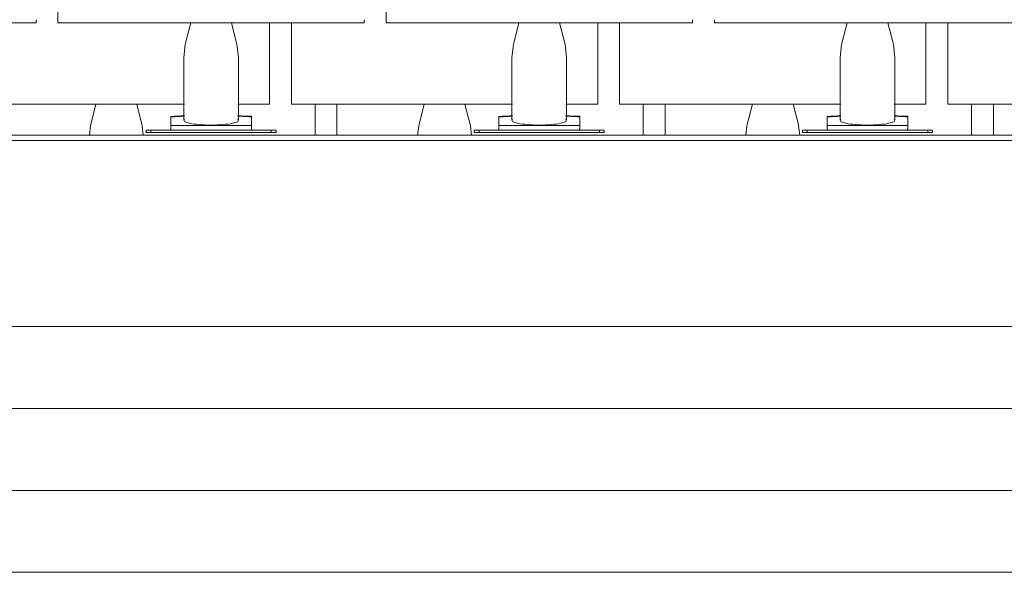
# Model space of a CAD drawing. Header units: metres. Extents: x 3.7 to 90.5, y -1.7 to 14.3.
# Tile 142 of 256: x 57.1 to 58.9, y -1.3 to -0.3. Entities that reach past the tile are written whole.
import ezdxf

# ---------------------------------------------------------------- set-up
doc = ezdxf.new("R2010")
doc.units = ezdxf.units.M
for name, color, linetype, lineweight in [('A-FLOR', 7, 'Continuous', 18), ('A-FLOR-MCUT', 7, 'Continuous', 18), ('I-FURN', 7, 'Continuous', 18)]:
    doc.layers.add(name, color=color, linetype=linetype, lineweight=lineweight)

# ---------------------------------------------------------------- blocks, each defined once
blk = doc.blocks.new('Furniture_Figueras-Seating_Smartseat_13011 - 13011-7113735-Corte 2')
at = {"layer": 'I-FURN'}
for points, knots in [([(63.551, -0.4834), (63.551, -0.4954), (63.551, -0.5151), (63.551, -0.5336), (63.551, -0.54)], [-0.376105, -0.376105, -0.376105, -0.376105, -0.2658746, -0.2084118, -0.2084118, -0.2084118, -0.2084118]), ([(63.591, -0.54), (63.591, -0.5336), (63.591, -0.5151), (63.591, -0.4954), (63.591, -0.4834)], [0.2084197, 0.2084197, 0.2084197, 0.2084197, 0.2658746, 0.3763045, 0.3763045, 0.3763045, 0.3763045]), ([(64.151, -0.4834), (64.151, -0.4954), (64.151, -0.5151), (64.151, -0.5336), (64.151, -0.54)], [-0.376105, -0.376105, -0.376105, -0.376105, -0.2658746, -0.2084118, -0.2084118, -0.2084118, -0.2084118]), ([(64.191, -0.54), (64.191, -0.5336), (64.191, -0.5151), (64.191, -0.4954), (64.191, -0.4834)], [0.2084197, 0.2084197, 0.2084197, 0.2084197, 0.2658746, 0.3763045, 0.3763045, 0.3763045, 0.3763045]), ([(64.751, -0.4834), (64.751, -0.4954), (64.751, -0.5151), (64.751, -0.5336), (64.751, -0.54)], [-0.376105, -0.376105, -0.376105, -0.376105, -0.2658746, -0.2084118, -0.2084118, -0.2084118, -0.2084118]), ([(64.791, -0.54), (64.791, -0.5336), (64.791, -0.5151), (64.791, -0.4954), (64.791, -0.4834)], [0.2084197, 0.2084197, 0.2084197, 0.2084197, 0.2658746, 0.3763045, 0.3763045, 0.3763045, 0.3763045])]:
    blk.add_open_spline(points, degree=3, knots=knots, dxfattribs=at)
blk = doc.blocks.new('Furniture_Figueras-Seating_Smartseat_13011 - 13011-6860599-Corte 2')
at = {"layer": 'I-FURN'}
for p, q in [((62.9078, -0.4835), (63.3121, -0.4835)), ((63.1505, -0.4835), (63.141, -0.5208)), ((63.2345, -0.5208), (63.225, -0.4835)), ((63.4096, -0.4835), (63.4678, -0.4835)), ((63.4398, -0.4835), (63.4678, -0.4835)), ((63.4678, -0.4835), (63.4678, -0.4778)), ((63.5078, -0.4778), (63.5078, -0.4835)), ((63.5078, -0.4835), (63.9121, -0.4835)), ((63.5078, -0.4835), (63.5358, -0.4835)), ((63.7505, -0.4835), (63.741, -0.5208)), ((63.8345, -0.5208), (63.825, -0.4835)), ((64.0096, -0.4835), (64.0678, -0.4835)), ((64.0398, -0.4835), (64.0678, -0.4835)), ((64.0678, -0.4835), (64.0678, -0.4778)), ((64.1078, -0.4778), (64.1078, -0.4835)), ((64.1078, -0.4835), (64.5121, -0.4835)), ((64.1078, -0.4835), (64.1358, -0.4835)), ((64.3505, -0.4835), (64.341, -0.5208)), ((64.4345, -0.5208), (64.425, -0.4835)), ((64.6096, -0.4835), (64.6678, -0.4835)), ((64.6398, -0.4835), (64.6678, -0.4835)), ((64.6678, -0.4835), (64.6678, -0.4778)), ((64.7078, -0.4778), (64.7078, -0.4835)), ((64.7078, -0.4835), (65.1121, -0.4835)), ((64.7078, -0.4835), (64.7358, -0.4835))]:
    blk.add_line(p, q, dxfattribs=at)
at = {"layer": 'I-FURN', "flags": 128}
for points in [[(63.1385, -0.54), (63.1405, -0.5231), (63.141, -0.5208)], [(63.237, -0.54), (63.235, -0.5231), (63.2345, -0.5208)], [(63.7385, -0.54), (63.7405, -0.5231), (63.741, -0.5208)], [(63.837, -0.54), (63.835, -0.5231), (63.8345, -0.5208)], [(64.3385, -0.54), (64.3405, -0.5231), (64.341, -0.5208)], [(64.437, -0.54), (64.435, -0.5231), (64.4345, -0.5208)]]:
    blk.add_lwpolyline(points, dxfattribs=at)
at = {"layer": 'I-FURN'}
for points, knots in [([(63.4678, -0.3346), (63.4678, -0.3459), (63.4678, -0.3751), (63.4678, -0.4142), (63.4678, -0.4519), (63.4678, -0.4778)], [-0.3685098, -0.3685098, -0.3685098, -0.3685098, -0.2658746, -0.1189851, 0, 0, 0, 0]), ([(63.5078, -0.4778), (63.5078, -0.4519), (63.5078, -0.4142), (63.5078, -0.3752), (63.5078, -0.346), (63.5078, -0.3347)], [0, 0, 0, 0, 0.1189851, 0.2658746, 0.3681796, 0.3681796, 0.3681796, 0.3681796]), ([(64.0678, -0.3346), (64.0678, -0.3459), (64.0678, -0.3751), (64.0678, -0.4142), (64.0678, -0.4519), (64.0678, -0.4778)], [-0.3685098, -0.3685098, -0.3685098, -0.3685098, -0.2658746, -0.1189851, 0, 0, 0, 0]), ([(64.1078, -0.4778), (64.1078, -0.4519), (64.1078, -0.4142), (64.1078, -0.3752), (64.1078, -0.346), (64.1078, -0.3347)], [0, 0, 0, 0, 0.1189851, 0.2658746, 0.3681796, 0.3681796, 0.3681796, 0.3681796]), ([(64.6678, -0.3346), (64.6678, -0.3459), (64.6678, -0.3751), (64.6678, -0.4142), (64.6678, -0.4519), (64.6678, -0.4778)], [-0.3685098, -0.3685098, -0.3685098, -0.3685098, -0.2658746, -0.1189851, 0, 0, 0, 0]), ([(64.7078, -0.4778), (64.7078, -0.4519), (64.7078, -0.4142), (64.7078, -0.3752), (64.7078, -0.346), (64.7078, -0.3347)], [0, 0, 0, 0, 0.1189851, 0.2658746, 0.3681796, 0.3681796, 0.3681796, 0.3681796])]:
    blk.add_open_spline(points, degree=3, knots=knots, dxfattribs=at)
blk = doc.blocks.new('Furniture_Figueras-Seating_Smartseat_13011 - 13011-7674538-Corte 2')
at = {"layer": 'I-FURN'}
for p, q in [((62.4809, -0.3346), (63.0409, -0.3346)), ((63.0129, -0.3346), (63.0409, -0.3346)), ((63.0409, -0.3346), (63.0409, -0.3289)), ((63.0809, -0.3289), (63.0809, -0.3346)), ((63.0809, -0.3346), (63.6409, -0.3346)), ((63.0809, -0.3346), (63.1089, -0.3346)), ((63.3236, -0.3346), (63.3141, -0.372)), ((63.4076, -0.372), (63.3981, -0.3346)), ((63.6129, -0.3346), (63.6409, -0.3346)), ((63.6409, -0.3346), (63.6409, -0.3289)), ((63.6809, -0.3289), (63.6809, -0.3346)), ((63.6809, -0.3346), (64.2409, -0.3346)), ((63.6809, -0.3346), (63.7089, -0.3346)), ((63.9236, -0.3346), (63.9141, -0.372)), ((64.0076, -0.372), (63.9981, -0.3346)), ((64.2129, -0.3346), (64.2409, -0.3346)), ((64.2409, -0.3346), (64.2409, -0.3289)), ((64.2809, -0.3289), (64.2809, -0.3346)), ((64.2809, -0.3346), (64.8409, -0.3346)), ((64.2809, -0.3346), (64.3089, -0.3346)), ((64.5236, -0.3346), (64.5141, -0.372)), ((64.6076, -0.372), (64.5981, -0.3346)), ((63.3109, -0.398), (63.3109, -0.513)), ((63.4109, -0.513), (63.4109, -0.398)), ((63.9109, -0.398), (63.9109, -0.513)), ((64.0109, -0.513), (64.0109, -0.398)), ((64.5109, -0.398), (64.5109, -0.513)), ((64.6109, -0.513), (64.6109, -0.398)), ((63.2871, -0.5226), (63.2871, -0.507)), ((63.4349, -0.5068), (63.4349, -0.5226)), ((63.8871, -0.5226), (63.8871, -0.507)), ((64.0349, -0.5068), (64.0349, -0.5226)), ((64.4871, -0.5226), (64.4871, -0.507)), ((64.6349, -0.5068), (64.6349, -0.5226)), ((63.242, -0.531), (63.242, -0.535)), ((63.2508, -0.531), (63.242, -0.531)), ((63.242, -0.535), (63.2508, -0.535)), ((63.2868, -0.531), (63.2508, -0.531)), ((63.2508, -0.535), (63.2508, -0.531)), ((63.2508, -0.535), (63.4709, -0.535)), ((63.2871, -0.5279), (63.2871, -0.5226)), ((63.2871, -0.5226), (63.4349, -0.5226)), ((63.2871, -0.5279), (63.2871, -0.531)), ((63.2871, -0.531), (63.2935, -0.531)), ((63.4311, -0.531), (63.2907, -0.531)), ((63.4283, -0.531), (63.4349, -0.531)), ((63.4349, -0.5226), (63.4349, -0.5279)), ((63.4349, -0.531), (63.4349, -0.5279)), ((63.4709, -0.531), (63.4352, -0.531)), ((63.4797, -0.531), (63.4709, -0.531)), ((63.4709, -0.531), (63.4709, -0.535)), ((63.4709, -0.535), (63.4797, -0.535)), ((63.4797, -0.535), (63.4797, -0.531)), ((63.842, -0.531), (63.842, -0.535)), ((63.8508, -0.531), (63.842, -0.531)), ((63.842, -0.535), (63.8508, -0.535)), ((63.8868, -0.531), (63.8508, -0.531)), ((63.8508, -0.535), (63.8508, -0.531)), ((63.8508, -0.535), (64.0709, -0.535)), ((63.8871, -0.5279), (63.8871, -0.5226)), ((63.8871, -0.5226), (64.0349, -0.5226)), ((63.8871, -0.5279), (63.8871, -0.531)), ((63.8871, -0.531), (63.8935, -0.531)), ((64.0311, -0.531), (63.8907, -0.531)), ((64.0283, -0.531), (64.0349, -0.531)), ((64.0349, -0.5226), (64.0349, -0.5279)), ((64.0349, -0.531), (64.0349, -0.5279)), ((64.0709, -0.531), (64.0352, -0.531)), ((64.0797, -0.531), (64.0709, -0.531)), ((64.0709, -0.531), (64.0709, -0.535)), ((64.0709, -0.535), (64.0797, -0.535)), ((64.0797, -0.535), (64.0797, -0.531)), ((64.442, -0.531), (64.442, -0.535)), ((64.4508, -0.531), (64.442, -0.531)), ((64.442, -0.535), (64.4508, -0.535)), ((64.4868, -0.531), (64.4508, -0.531)), ((64.4508, -0.535), (64.4508, -0.531)), ((64.4508, -0.535), (64.6709, -0.535)), ((64.4871, -0.5279), (64.4871, -0.5226)), ((64.4871, -0.5226), (64.6349, -0.5226)), ((64.4871, -0.5279), (64.4871, -0.531)), ((64.4871, -0.531), (64.4935, -0.531)), ((64.6311, -0.531), (64.4907, -0.531)), ((64.6283, -0.531), (64.6349, -0.531)), ((64.6349, -0.5226), (64.6349, -0.5279)), ((64.6349, -0.531), (64.6349, -0.5279)), ((64.6709, -0.531), (64.6352, -0.531)), ((64.6797, -0.531), (64.6709, -0.531)), ((64.6709, -0.531), (64.6709, -0.535)), ((64.6709, -0.535), (64.6797, -0.535)), ((64.6797, -0.535), (64.6797, -0.531))]:
    blk.add_line(p, q, dxfattribs=at)
at = {"layer": 'I-FURN', "flags": 128}
for points in [[(63.3109, -0.398), (63.3136, -0.3742), (63.3141, -0.372)], [(63.4109, -0.398), (63.4082, -0.3742), (63.4076, -0.372)], [(63.9109, -0.398), (63.9136, -0.3742), (63.9141, -0.372)], [(64.0109, -0.398), (64.0082, -0.3742), (64.0076, -0.372)], [(64.5109, -0.398), (64.5136, -0.3742), (64.5141, -0.372)], [(64.6109, -0.398), (64.6082, -0.3742), (64.6076, -0.372)]]:
    blk.add_lwpolyline(points, dxfattribs=at)
at = {"layer": 'I-FURN'}
for centre, start_param, end_param in [((63.3609, -0.513), 2.917193, 4.712389), ((63.3609, -0.513), 4.712389, 6.507585), ((63.9609, -0.513), 2.917193, 4.712389), ((63.9609, -0.513), 4.712389, 6.507585), ((64.5609, -0.513), 2.917193, 4.712389), ((64.5609, -0.513), 4.712389, 6.507585)]:
    blk.add_ellipse(centre, major_axis=(0.05, 0), ratio=0.173648, start_param=start_param, end_param=end_param, dxfattribs=at)
for points, knots in [([(63.0809, -0.3289), (63.0809, -0.303), (63.0809, -0.2653), (63.0809, -0.2218), (63.0809, -0.1708), (63.0809, -0.1349), (63.0809, -0.0994), (63.0809, -0.0471), (63.0809, -0.0128), (63.0809, 0.0298), (63.0809, 0.0694), (63.0809, 0.1072), (63.0809, 0.1412), (63.0809, 0.1726), (63.0809, 0.1981), (63.0809, 0.2121), (63.0809, 0.2201), (63.0809, 0.2204)], [0, 0, 0, 0, 0.118985, 0.265875, 0.410742, 0.54673, 0.684293, 0.820125, 0.964637, 1.096291, 1.233937, 1.363654, 1.484371, 1.589824, 1.67878, 1.764123, 1.767262, 1.767262, 1.767262, 1.767262]), ([(63.6809, -0.3289), (63.6809, -0.303), (63.6809, -0.2653), (63.6809, -0.2218), (63.6809, -0.1708), (63.6809, -0.1349), (63.6809, -0.0994), (63.6809, -0.0471), (63.6809, -0.0128), (63.6809, 0.0298), (63.6809, 0.0694), (63.6809, 0.1072), (63.6809, 0.1412), (63.6809, 0.1726), (63.6809, 0.1981), (63.6809, 0.2121), (63.6809, 0.2201), (63.6809, 0.2204)], [0, 0, 0, 0, 0.118985, 0.265875, 0.410742, 0.54673, 0.684293, 0.820125, 0.964637, 1.096291, 1.233937, 1.363654, 1.484371, 1.589824, 1.67878, 1.764123, 1.767262, 1.767262, 1.767262, 1.767262]), ([(63.3121, -0.5055), (63.3088, -0.5056), (63.3003, -0.5061), (63.292, -0.5066), (63.2871, -0.507)], [0.8252132, 0.8252132, 0.8252132, 0.8252132, 0.8928571, 1, 1, 1, 1]), ([(63.4349, -0.5068), (63.4282, -0.5063), (63.4198, -0.5058), (63.4112, -0.5054), (63.4097, -0.5053)], [0, 0, 0, 0, 0.1428571, 0.1751962, 0.1751962, 0.1751962, 0.1751962]), ([(63.9121, -0.5055), (63.9088, -0.5056), (63.9003, -0.5061), (63.892, -0.5066), (63.8871, -0.507)], [0.8252132, 0.8252132, 0.8252132, 0.8252132, 0.8928571, 1, 1, 1, 1]), ([(64.0349, -0.5068), (64.0282, -0.5063), (64.0198, -0.5058), (64.0112, -0.5054), (64.0097, -0.5053)], [0, 0, 0, 0, 0.1428571, 0.1751962, 0.1751962, 0.1751962, 0.1751962]), ([(64.5121, -0.5055), (64.5088, -0.5056), (64.5003, -0.5061), (64.492, -0.5066), (64.4871, -0.507)], [0.8252132, 0.8252132, 0.8252132, 0.8252132, 0.8928571, 1, 1, 1, 1]), ([(64.6349, -0.5068), (64.6282, -0.5063), (64.6198, -0.5058), (64.6112, -0.5054), (64.6097, -0.5053)], [0, 0, 0, 0, 0.1428571, 0.1751962, 0.1751962, 0.1751962, 0.1751962])]:
    blk.add_open_spline(points, degree=3, knots=knots, dxfattribs=at)
for points in [[(63.2871, -0.5059), (63.2954, -0.5054), (63.3037, -0.5051), (63.3121, -0.5048)], [(63.2871, -0.507), (63.2871, -0.5067), (63.2871, -0.5063), (63.2871, -0.506), (63.2871, -0.5059)], [(63.4096, -0.5047), (63.4181, -0.505), (63.4265, -0.5053), (63.4349, -0.5057)], [(63.4349, -0.5057), (63.4349, -0.5058), (63.4349, -0.5061), (63.4349, -0.5066), (63.4349, -0.5068)], [(63.8871, -0.5059), (63.8954, -0.5054), (63.9037, -0.5051), (63.9121, -0.5048)], [(63.8871, -0.507), (63.8871, -0.5067), (63.8871, -0.5063), (63.8871, -0.506), (63.8871, -0.5059)], [(64.0096, -0.5047), (64.0181, -0.505), (64.0265, -0.5053), (64.0349, -0.5057)], [(64.0349, -0.5057), (64.0349, -0.5058), (64.0349, -0.5061), (64.0349, -0.5066), (64.0349, -0.5068)], [(64.4871, -0.5059), (64.4954, -0.5054), (64.5037, -0.5051), (64.5121, -0.5048)], [(64.4871, -0.507), (64.4871, -0.5067), (64.4871, -0.5063), (64.4871, -0.506), (64.4871, -0.5059)], [(64.6096, -0.5047), (64.6181, -0.505), (64.6265, -0.5053), (64.6349, -0.5057)], [(64.6349, -0.5057), (64.6349, -0.5058), (64.6349, -0.5061), (64.6349, -0.5066), (64.6349, -0.5068)]]:
    blk.add_open_spline(points, degree=3, dxfattribs=at)
blk = doc.blocks.new('4 GRE - ESCOLA DE CINEMA E AUDIOVISUAL CINE REX R07_rvt-2-Corte 2')
at = {"layer": 'A-FLOR'}
for p, q in [((67.8826, -0.54), (54.8415, -0.54)), ((54.8415, -0.89), (67.8826, -0.89)), ((67.8826, -1.04), (54.8415, -1.04)), ((67.8826, -1.19), (54.8415, -1.19)), ((67.8826, -1.34), (54.8462, -1.34))]:
    blk.add_line(p, q, dxfattribs=at)
at = {"layer": 'A-FLOR-MCUT'}
blk.add_line((67.8826, -0.55), (54.8415, -0.55), dxfattribs=at)
at = {"layer": 'I-FURN', "lineweight": 18}
for name in ['Furniture_Figueras-Seating_Smartseat_13011 - 13011-7674538-Corte 2', 'Furniture_Figueras-Seating_Smartseat_13011 - 13011-6860599-Corte 2', 'Furniture_Figueras-Seating_Smartseat_13011 - 13011-7113735-Corte 2']:
    blk.add_blockref(name, (0, 0), dxfattribs=at)

msp = doc.modelspace()

# ---------------------------------------------------------------- block references
at = {"lineweight": 5}
msp.add_blockref('4 GRE - ESCOLA DE CINEMA E AUDIOVISUAL CINE REX R07_rvt-2-Corte 2', (-5.888, 0), dxfattribs=at)

doc.saveas('drawing.dxf')
